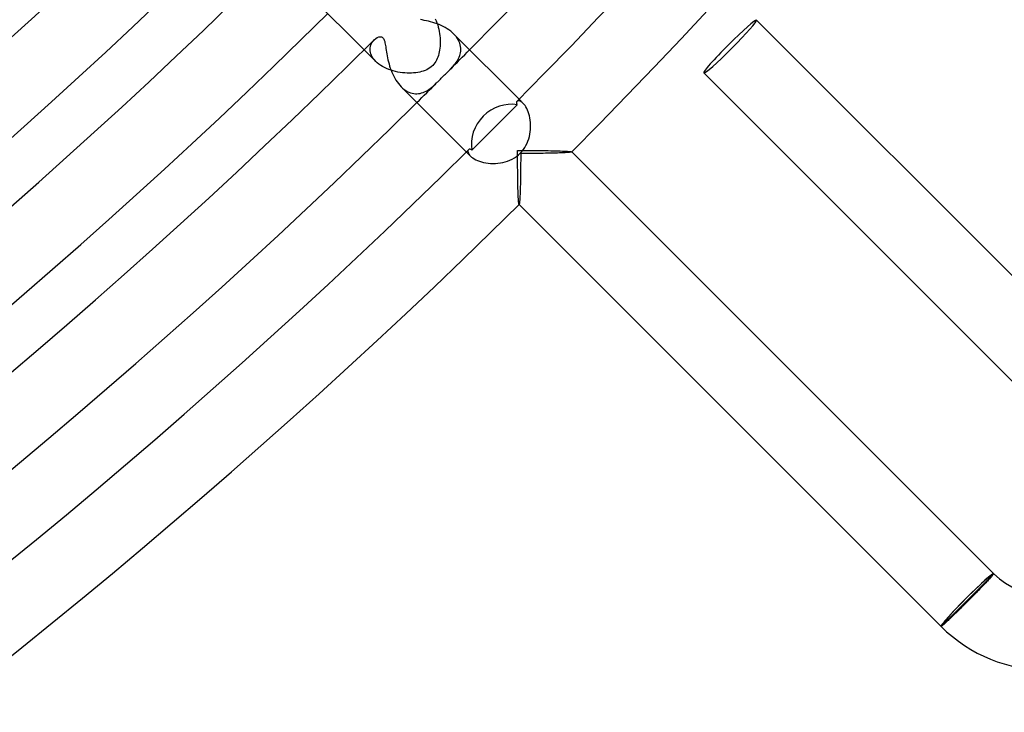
# Model space of a CAD drawing. Header units: millimetres. Extents: x -385 to 385, y -385 to 385.
# Tile 53 of 103: x 216 to 269, y -273 to -235. Entities that reach past the tile are written whole.
import ezdxf

# ---------------------------------------------------------------- set-up
doc = ezdxf.new("R2010")
doc.units = ezdxf.units.MM
doc.layers.add('HIDDEN', color=7, linetype='Continuous')
doc.layers.add('THICK', color=7, linetype='Continuous')

msp = doc.modelspace()

# ---------------------------------------------------------------- linework, layer by layer
at = {"layer": 'HIDDEN'}
for p, q in [((238.042, -235.388), (238.089, -235.496)), ((238.089, -235.496), (238.131, -235.606)), ((238.131, -235.606), (238.169, -235.719)), ((238.169, -235.719), (238.202, -235.834)), ((238.202, -235.834), (238.23, -235.951)), ((238.23, -235.951), (238.254, -236.069)), ((234.722, -236.565), (234.769, -236.515)), ((238.254, -236.069), (238.273, -236.187)), ((238.273, -236.187), (238.288, -236.304)), ((238.288, -236.304), (238.298, -236.421)), ((238.298, -236.421), (238.304, -236.535)), ((238.304, -236.535), (238.306, -236.648)), ((239.109, -236.285), (239.036, -236.207)), ((239.175, -236.367), (239.109, -236.285)), ((239.233, -236.45), (239.175, -236.367)), ((239.283, -236.534), (239.233, -236.45)), ((239.324, -236.619), (239.283, -236.534)), ((234.225, -237.053), (234.852, -237.68)), ((234.549, -237.035), (234.553, -236.958)), ((234.553, -237.113), (234.549, -237.035)), ((234.553, -236.958), (234.565, -236.885)), ((234.565, -236.885), (234.584, -236.814)), ((234.584, -236.814), (234.61, -236.746)), ((234.61, -236.746), (234.642, -236.682)), ((234.642, -236.682), (234.679, -236.621)), ((234.679, -236.621), (234.722, -236.565)), ((238.274, -237.069), (238.257, -237.166)), ((238.288, -236.969), (238.274, -237.069)), ((238.298, -236.865), (238.288, -236.969)), ((238.304, -236.758), (238.298, -236.865)), ((238.306, -236.648), (238.304, -236.758)), ((239.358, -236.704), (239.324, -236.619)), ((239.383, -236.79), (239.358, -236.704)), ((239.4, -236.876), (239.383, -236.79)), ((239.409, -236.96), (239.4, -236.876)), ((239.406, -237.127), (239.411, -237.044)), ((239.411, -237.044), (239.409, -236.96)), ((234.566, -237.193), (234.553, -237.113)), ((234.589, -237.274), (234.566, -237.193)), ((234.621, -237.356), (234.589, -237.274)), ((234.664, -237.439), (234.621, -237.356)), ((234.716, -237.521), (234.664, -237.439)), ((234.779, -237.601), (234.716, -237.521)), ((234.852, -237.68), (234.779, -237.601)), ((238.111, -237.607), (238.068, -237.685)), ((238.148, -237.526), (238.111, -237.607)), ((238.182, -237.441), (238.148, -237.526)), ((238.211, -237.352), (238.182, -237.441)), ((238.236, -237.261), (238.211, -237.352)), ((238.257, -237.166), (238.236, -237.261)), ((239.206, -237.665), (239.249, -237.594)), ((239.249, -237.594), (239.288, -237.521)), ((239.288, -237.521), (239.322, -237.446)), ((239.322, -237.446), (239.352, -237.369)), ((239.352, -237.369), (239.376, -237.29)), ((239.376, -237.29), (239.394, -237.209)), ((239.394, -237.209), (239.406, -237.127)), ((234.931, -237.754), (234.852, -237.68)), ((235.018, -237.824), (234.931, -237.754)), ((235.112, -237.89), (235.018, -237.824)), ((235.213, -237.952), (235.112, -237.89)), ((235.32, -238.009), (235.213, -237.952)), ((235.432, -238.062), (235.32, -238.009)), ((235.548, -238.11), (235.432, -238.062)), ((235.667, -238.152), (235.548, -238.11)), ((237.579, -238.125), (237.49, -238.163)), ((237.666, -238.079), (237.579, -238.125)), ((237.749, -238.027), (237.666, -238.079)), ((237.828, -237.968), (237.749, -238.027)), ((237.901, -237.901), (237.828, -237.968)), ((237.963, -237.833), (237.901, -237.901)), ((238.019, -237.761), (237.963, -237.833)), ((238.068, -237.685), (238.019, -237.761)), ((238.796, -238.147), (238.83, -238.113)), ((238.83, -238.113), (238.892, -238.05)), ((238.892, -238.05), (238.951, -237.987)), ((238.951, -237.987), (239.008, -237.925)), ((239.008, -237.925), (239.061, -237.863)), ((239.061, -237.863), (239.112, -237.799)), ((239.112, -237.799), (239.16, -237.733)), ((239.16, -237.733), (239.206, -237.665)), ((235.788, -238.189), (235.667, -238.152)), ((235.912, -238.221), (235.788, -238.189)), ((236.036, -238.248), (235.912, -238.221)), ((236.161, -238.269), (236.036, -238.248)), ((236.285, -238.286), (236.161, -238.269)), ((236.408, -238.297), (236.285, -238.286)), ((236.53, -238.304), (236.408, -238.297)), ((236.65, -238.306), (236.53, -238.304)), ((236.767, -238.303), (236.65, -238.306)), ((236.881, -238.296), (236.767, -238.303)), ((236.993, -238.285), (236.881, -238.296)), ((237.1, -238.269), (236.993, -238.285)), ((237.204, -238.249), (237.1, -238.269)), ((237.304, -238.225), (237.204, -238.249)), ((237.399, -238.196), (237.304, -238.225)), ((237.49, -238.163), (237.399, -238.196)), ((238.245, -238.696), (238.28, -238.66)), ((238.28, -238.66), (238.315, -238.623)), ((238.315, -238.623), (238.352, -238.585)), ((238.352, -238.585), (238.39, -238.547)), ((238.39, -238.547), (238.429, -238.507)), ((238.429, -238.507), (238.468, -238.468)), ((238.468, -238.468), (238.506, -238.431)), ((238.506, -238.431), (238.543, -238.394)), ((238.543, -238.394), (238.581, -238.357)), ((238.581, -238.357), (238.618, -238.321)), ((238.618, -238.321), (238.655, -238.285)), ((238.655, -238.285), (238.691, -238.25)), ((238.691, -238.25), (238.727, -238.215)), ((238.727, -238.215), (238.762, -238.181)), ((238.762, -238.181), (238.796, -238.147)), ((236.208, -239.036), (236.287, -239.11)), ((236.287, -239.11), (236.368, -239.176)), ((236.368, -239.176), (236.453, -239.235)), ((237.623, -239.232), (237.699, -239.184)), ((237.699, -239.184), (237.773, -239.131)), ((237.773, -239.131), (237.845, -239.075)), ((237.845, -239.075), (237.915, -239.016)), ((237.915, -239.016), (237.982, -238.956)), ((237.982, -238.956), (238.049, -238.893)), ((238.049, -238.893), (238.113, -238.83)), ((238.113, -238.83), (238.145, -238.798)), ((238.145, -238.798), (238.177, -238.765)), ((238.177, -238.765), (238.21, -238.731)), ((238.21, -238.731), (238.245, -238.696)), ((236.453, -239.235), (236.538, -239.285)), ((236.538, -239.285), (236.625, -239.327)), ((236.625, -239.327), (236.712, -239.36)), ((236.712, -239.36), (236.799, -239.385)), ((236.799, -239.385), (236.886, -239.401)), ((236.886, -239.401), (236.972, -239.41)), ((236.972, -239.41), (237.058, -239.411)), ((237.058, -239.411), (237.142, -239.404)), ((237.142, -239.404), (237.226, -239.391)), ((237.226, -239.391), (237.308, -239.371)), ((237.308, -239.371), (237.388, -239.345)), ((237.388, -239.345), (237.468, -239.313)), ((237.468, -239.313), (237.546, -239.275)), ((237.546, -239.275), (237.623, -239.232)), ((242.533, -239.705), (242.757, -239.929)), ((242.442, -239.805), (242.417, -239.822)), ((242.473, -239.795), (242.442, -239.805)), ((242.51, -239.792), (242.473, -239.795)), ((242.553, -239.799), (242.51, -239.792)), ((242.599, -239.815), (242.553, -239.799)), ((242.649, -239.842), (242.599, -239.815)), ((242.702, -239.879), (242.649, -239.842)), ((242.757, -239.928), (242.702, -239.879)), ((242.805, -239.981), (242.757, -239.928)), ((242.854, -240.044), (242.805, -239.981)), ((242.901, -240.116), (242.854, -240.044)), ((242.946, -240.197), (242.901, -240.116)), ((242.988, -240.286), (242.946, -240.197)), ((243.027, -240.382), (242.988, -240.286)), ((243.061, -240.485), (243.027, -240.382)), ((243.091, -240.594), (243.061, -240.485)), ((243.116, -240.709), (243.091, -240.594)), ((243.134, -240.828), (243.116, -240.709)), ((243.147, -240.95), (243.134, -240.828)), ((243.154, -241.074), (243.147, -240.95)), ((243.148, -241.326), (243.154, -241.2)), ((243.154, -241.2), (243.154, -241.074)), ((243.012, -241.952), (243.053, -241.83)), ((243.053, -241.83), (243.088, -241.706)), ((243.088, -241.706), (243.115, -241.58)), ((243.115, -241.58), (243.135, -241.454)), ((243.135, -241.454), (243.148, -241.326)), ((242.768, -242.403), (242.841, -242.297)), ((242.841, -242.297), (242.905, -242.186)), ((242.905, -242.186), (242.962, -242.071)), ((242.962, -242.071), (243.012, -241.952)), ((239.705, -242.534), (239.929, -242.757)), ((239.795, -242.473), (239.792, -242.51)), ((239.792, -242.51), (239.799, -242.553)), ((239.805, -242.442), (239.795, -242.473)), ((239.799, -242.553), (239.815, -242.599)), ((239.822, -242.417), (239.805, -242.442)), ((239.815, -242.599), (239.842, -242.65)), ((239.842, -242.65), (239.879, -242.702)), ((239.879, -242.702), (239.928, -242.757)), ((239.928, -242.757), (239.984, -242.808)), ((239.984, -242.808), (240.05, -242.858)), ((240.05, -242.858), (240.126, -242.907)), ((242.168, -242.915), (242.284, -242.849)), ((242.284, -242.849), (242.395, -242.774)), ((242.395, -242.774), (242.501, -242.691)), ((242.501, -242.691), (242.599, -242.599)), ((242.599, -242.599), (242.687, -242.504)), ((242.621, -242.621), (242.62, -242.799)), ((242.62, -242.799), (242.62, -242.976)), ((242.778, -242.62), (242.621, -242.621)), ((242.687, -242.504), (242.768, -242.403)), ((242.934, -242.62), (242.778, -242.62)), ((243.088, -242.619), (242.934, -242.62)), ((243.24, -242.618), (243.088, -242.619)), ((243.39, -242.616), (243.24, -242.618)), ((243.537, -242.615), (243.39, -242.616)), ((243.682, -242.613), (243.537, -242.615)), ((243.823, -242.611), (243.682, -242.613)), ((243.96, -242.608), (243.823, -242.611)), ((244.093, -242.606), (243.96, -242.608)), ((244.223, -242.603), (244.093, -242.606)), ((244.349, -242.6), (244.223, -242.603)), ((244.471, -242.596), (244.349, -242.6)), ((244.589, -242.593), (244.471, -242.596)), ((244.702, -242.589), (244.589, -242.593)), ((244.809, -242.584), (244.702, -242.589)), ((244.909, -242.58), (244.809, -242.584)), ((245.002, -242.575), (244.909, -242.58)), ((245.086, -242.57), (245.002, -242.575)), ((245.161, -242.565), (245.086, -242.57)), ((245.226, -242.559), (245.161, -242.565)), ((245.279, -242.554), (245.226, -242.559)), ((245.319, -242.548), (245.279, -242.554)), ((245.346, -242.542), (245.319, -242.548)), ((245.36, -242.536), (245.346, -242.542)), ((245.359, -242.531), (245.36, -242.532)), ((245.36, -242.532), (245.361, -242.533)), ((245.361, -242.534), (245.36, -242.535)), ((245.36, -242.535), (245.36, -242.536)), ((245.361, -242.533), (245.361, -242.533)), ((245.361, -242.533), (245.361, -242.534)), ((240.126, -242.907), (240.211, -242.953)), ((240.211, -242.953), (240.305, -242.997)), ((240.305, -242.997), (240.408, -243.036)), ((240.408, -243.036), (240.518, -243.071)), ((240.518, -243.071), (240.633, -243.1)), ((240.633, -243.1), (240.753, -243.123)), ((240.753, -243.123), (240.878, -243.14)), ((240.878, -243.14), (241.007, -243.151)), ((241.007, -243.151), (241.137, -243.155)), ((241.137, -243.155), (241.269, -243.152)), ((241.269, -243.152), (241.401, -243.141)), ((241.401, -243.141), (241.533, -243.123)), ((241.533, -243.123), (241.665, -243.097)), ((241.665, -243.097), (241.794, -243.064)), ((241.794, -243.064), (241.922, -243.023)), ((241.922, -243.023), (242.047, -242.973)), ((242.047, -242.973), (242.168, -242.915)), ((242.617, -243.322), (242.615, -243.491)), ((242.619, -243.15), (242.617, -243.322)), ((242.62, -242.976), (242.619, -243.15)), ((242.611, -243.816), (242.608, -243.972)), ((242.613, -243.656), (242.611, -243.816)), ((242.615, -243.491), (242.613, -243.656)), ((242.598, -244.411), (242.594, -244.547)), ((242.602, -244.269), (242.598, -244.411)), ((242.605, -244.123), (242.602, -244.269)), ((242.608, -243.972), (242.605, -244.123)), ((242.58, -244.913), (242.574, -245.018)), ((242.585, -244.799), (242.58, -244.913)), ((242.59, -244.677), (242.585, -244.799)), ((242.594, -244.547), (242.59, -244.677)), ((242.532, -245.36), (242.531, -245.359)), ((242.533, -245.361), (242.532, -245.36)), ((242.534, -245.361), (242.533, -245.361)), ((242.533, -245.361), (242.533, -245.361)), ((242.535, -245.36), (242.534, -245.361)), ((242.536, -245.36), (242.535, -245.36)), ((242.543, -245.344), (242.536, -245.36)), ((242.549, -245.31), (242.543, -245.344)), ((242.556, -245.259), (242.549, -245.31)), ((242.562, -245.192), (242.556, -245.259)), ((242.568, -245.111), (242.562, -245.192)), ((242.574, -245.018), (242.568, -245.111)), ((267.65, -265.56), (267.606, -265.607)), ((267.692, -265.516), (267.65, -265.56)), ((267.731, -265.474), (267.692, -265.516)), ((267.768, -265.434), (267.731, -265.474)), ((267.802, -265.397), (267.768, -265.434)), ((267.833, -265.362), (267.802, -265.397)), ((267.862, -265.33), (267.833, -265.362)), ((267.888, -265.301), (267.862, -265.33)), ((267.911, -265.274), (267.888, -265.301)), ((267.932, -265.25), (267.911, -265.274)), ((267.95, -265.229), (267.932, -265.25)), ((267.964, -265.211), (267.95, -265.229)), ((267.976, -265.196), (267.964, -265.211)), ((267.985, -265.184), (267.976, -265.196)), ((267.991, -265.175), (267.985, -265.184)), ((267.994, -265.168), (267.991, -265.175)), ((267.993, -265.165), (267.994, -265.168)), ((267.127, -266.106), (267.067, -266.168)), ((267.187, -266.045), (267.127, -266.106)), ((267.245, -265.985), (267.187, -266.045)), ((267.302, -265.926), (267.245, -265.985)), ((267.357, -265.868), (267.302, -265.926)), ((267.411, -265.813), (267.357, -265.868)), ((267.463, -265.758), (267.411, -265.813)), ((267.513, -265.706), (267.463, -265.758)), ((267.561, -265.655), (267.513, -265.706)), ((267.606, -265.607), (267.561, -265.655)), ((266.621, -266.621), (266.554, -266.688)), ((266.686, -266.555), (266.621, -266.621)), ((266.751, -266.49), (266.686, -266.555)), ((266.816, -266.424), (266.751, -266.49)), ((266.88, -266.359), (266.816, -266.424)), ((266.943, -266.295), (266.88, -266.359)), ((267.005, -266.231), (266.943, -266.295)), ((267.067, -266.168), (267.005, -266.231)), ((266.093, -267.145), (266.031, -267.206)), ((266.157, -267.082), (266.093, -267.145)), ((266.222, -267.018), (266.157, -267.082)), ((266.287, -266.953), (266.222, -267.018)), ((266.353, -266.888), (266.287, -266.953)), ((266.42, -266.822), (266.353, -266.888)), ((266.487, -266.755), (266.42, -266.822)), ((266.554, -266.688), (266.487, -266.755)), ((265.539, -267.677), (265.495, -267.718)), ((265.586, -267.633), (265.539, -267.677)), ((265.635, -267.587), (265.586, -267.633)), ((265.686, -267.538), (265.635, -267.587)), ((265.74, -267.487), (265.686, -267.538)), ((265.795, -267.435), (265.74, -267.487)), ((265.851, -267.38), (265.795, -267.435)), ((265.91, -267.324), (265.851, -267.38)), ((265.97, -267.266), (265.91, -267.324)), ((266.031, -267.206), (265.97, -267.266)), ((265.169, -267.994), (265.165, -267.993)), ((265.176, -267.991), (265.169, -267.994)), ((265.186, -267.985), (265.176, -267.991)), ((265.199, -267.976), (265.186, -267.985)), ((265.215, -267.964), (265.199, -267.976)), ((265.235, -267.949), (265.215, -267.964)), ((265.257, -267.93), (265.235, -267.949)), ((265.283, -267.909), (265.257, -267.93)), ((265.311, -267.884), (265.283, -267.909)), ((265.343, -267.856), (265.311, -267.884)), ((265.377, -267.826), (265.343, -267.856)), ((265.414, -267.793), (265.377, -267.826)), ((265.453, -267.757), (265.414, -267.793)), ((265.495, -267.718), (265.453, -267.757))]:
    msp.add_line(p, q, dxfattribs=at)
for start, end in [(315.08607, 315.33977), (314.66025, 314.91389)]:
    msp.add_arc((0, 0), 337.25, start, end, dxfattribs=at)
for start_param, end_param in [(-1.570796, 0), (3.141593, 4.712389)]:
    msp.add_ellipse((253.851, -236.881), major_axis=(1.414, 1.414), ratio=0.066519, start_param=start_param, end_param=end_param, dxfattribs=at)
at = {"layer": 'THICK'}
for p, q in [((231.371, -234.2), (234.225, -237.053)), ((237.345, -235.453), (237.241, -235.435)), ((237.453, -235.474), (237.345, -235.453)), ((237.563, -235.497), (237.453, -235.474)), ((237.677, -235.523), (237.563, -235.497)), ((276.479, -256.68), (255.266, -235.467)), ((237.791, -235.553), (237.677, -235.523)), ((237.905, -235.585), (237.791, -235.553)), ((238.019, -235.622), (237.905, -235.585)), ((238.133, -235.662), (238.019, -235.622)), ((238.246, -235.706), (238.133, -235.662)), ((238.357, -235.754), (238.246, -235.706)), ((238.466, -235.807), (238.357, -235.754)), ((238.572, -235.863), (238.466, -235.807)), ((238.675, -235.924), (238.572, -235.863)), ((238.773, -235.989), (238.675, -235.924)), ((238.867, -236.059), (238.773, -235.989)), ((234.769, -236.515), (234.849, -236.445)), ((234.849, -236.445), (234.933, -236.394)), ((234.933, -236.394), (235.016, -236.361)), ((235.016, -236.361), (235.09, -236.35)), ((235.09, -236.35), (235.15, -236.357)), ((235.15, -236.357), (235.195, -236.377)), ((235.195, -236.377), (235.23, -236.405)), ((235.23, -236.405), (235.26, -236.443)), ((235.26, -236.443), (235.286, -236.489)), ((235.286, -236.489), (235.308, -236.545)), ((235.308, -236.545), (235.327, -236.607)), ((238.955, -236.131), (238.867, -236.059)), ((239.036, -236.207), (238.955, -236.131)), ((239.036, -236.207), (242.533, -239.705)), ((235.327, -236.607), (235.344, -236.675)), ((235.344, -236.675), (235.358, -236.748)), ((235.358, -236.748), (235.371, -236.824)), ((235.371, -236.824), (235.383, -236.903)), ((235.383, -236.903), (235.396, -236.988)), ((235.396, -236.988), (235.409, -237.078)), ((235.409, -237.078), (235.424, -237.173)), ((235.424, -237.173), (235.441, -237.272)), ((235.441, -237.272), (235.459, -237.375)), ((235.459, -237.375), (235.48, -237.482)), ((235.48, -237.482), (235.503, -237.592)), ((235.503, -237.592), (235.53, -237.703)), ((235.53, -237.703), (235.559, -237.815)), ((235.559, -237.815), (235.592, -237.927)), ((235.592, -237.927), (235.628, -238.039)), ((235.628, -238.039), (235.668, -238.15)), ((235.668, -238.15), (235.712, -238.261)), ((235.712, -238.261), (235.76, -238.37)), ((235.76, -238.37), (235.812, -238.477)), ((235.812, -238.477), (235.868, -238.581)), ((235.868, -238.581), (235.928, -238.681)), ((273.65, -259.508), (252.437, -238.295)), ((235.928, -238.681), (235.992, -238.777)), ((235.992, -238.777), (236.06, -238.869)), ((236.06, -238.869), (236.132, -238.956)), ((236.132, -238.956), (236.208, -239.036)), ((236.207, -239.036), (239.705, -242.534)), ((242.435, -240.007), (242.029, -240.415)), ((242.395, -239.864), (242.392, -239.881)), ((242.392, -239.881), (242.392, -239.899)), ((242.392, -239.899), (242.395, -239.919)), ((242.4, -239.848), (242.395, -239.864)), ((242.395, -239.919), (242.4, -239.939)), ((242.408, -239.834), (242.4, -239.848)), ((242.4, -239.939), (242.409, -239.961)), ((242.417, -239.822), (242.408, -239.834)), ((242.409, -239.961), (242.42, -239.984)), ((242.42, -239.984), (242.435, -240.007)), ((242.029, -240.415), (241.626, -240.82)), ((241.223, -241.223), (240.82, -241.626)), ((241.626, -240.82), (241.223, -241.223)), ((240.82, -241.626), (240.415, -242.029)), ((240.415, -242.029), (240.007, -242.435)), ((239.834, -242.408), (239.822, -242.417)), ((239.848, -242.4), (239.834, -242.408)), ((239.863, -242.395), (239.848, -242.4)), ((239.88, -242.392), (239.863, -242.395)), ((239.899, -242.392), (239.88, -242.392)), ((239.918, -242.395), (239.899, -242.392)), ((239.939, -242.4), (239.918, -242.395)), ((239.961, -242.409), (239.939, -242.4)), ((239.984, -242.42), (239.961, -242.409)), ((240.007, -242.435), (239.984, -242.42)), ((242.455, -242.608), (242.455, -242.455)), ((242.455, -242.455), (242.608, -242.455)), ((242.455, -242.761), (242.455, -242.608)), ((242.455, -242.915), (242.455, -242.761)), ((242.608, -242.455), (242.761, -242.455)), ((242.761, -242.455), (242.915, -242.455)), ((242.915, -242.455), (243.068, -242.456)), ((243.068, -242.456), (243.22, -242.457)), ((243.22, -242.457), (243.371, -242.458)), ((243.371, -242.458), (243.521, -242.459)), ((243.521, -242.459), (243.669, -242.461)), ((243.669, -242.461), (243.816, -242.463)), ((243.816, -242.463), (243.96, -242.465)), ((243.96, -242.465), (244.101, -242.467)), ((244.101, -242.467), (244.239, -242.47)), ((244.239, -242.47), (244.373, -242.473)), ((244.373, -242.473), (244.503, -242.476)), ((244.503, -242.476), (244.627, -242.479)), ((244.627, -242.479), (244.746, -242.483)), ((244.746, -242.483), (244.857, -242.487)), ((244.857, -242.487), (244.961, -242.492)), ((244.961, -242.492), (245.055, -242.497)), ((245.055, -242.497), (245.139, -242.502)), ((245.139, -242.502), (245.211, -242.507)), ((245.211, -242.507), (245.27, -242.513)), ((245.27, -242.513), (245.315, -242.519)), ((245.315, -242.519), (245.345, -242.525)), ((245.345, -242.525), (245.359, -242.531)), ((267.993, -265.165), (245.36, -242.531)), ((242.456, -243.068), (242.455, -242.915)), ((242.457, -243.22), (242.456, -243.068)), ((242.458, -243.371), (242.457, -243.22)), ((242.459, -243.521), (242.458, -243.371)), ((242.461, -243.669), (242.459, -243.521)), ((242.463, -243.816), (242.461, -243.669)), ((242.465, -243.96), (242.463, -243.816)), ((242.467, -244.101), (242.465, -243.96)), ((242.47, -244.239), (242.467, -244.101)), ((242.473, -244.373), (242.47, -244.239)), ((242.476, -244.503), (242.473, -244.373)), ((242.479, -244.627), (242.476, -244.503)), ((242.483, -244.746), (242.479, -244.627)), ((242.487, -244.857), (242.483, -244.746)), ((242.492, -244.961), (242.487, -244.857)), ((242.497, -245.055), (242.492, -244.961)), ((242.502, -245.139), (242.497, -245.055)), ((242.507, -245.211), (242.502, -245.139)), ((242.513, -245.27), (242.507, -245.211)), ((242.519, -245.315), (242.513, -245.27)), ((242.525, -245.345), (242.519, -245.315)), ((242.531, -245.359), (242.525, -245.345)), ((265.165, -267.993), (242.531, -245.36)), ((267.993, -265.165), (265.165, -267.993))]:
    msp.add_line(p, q, dxfattribs=at)
for centre, radius, start, end in [((0, 0), 337.25, 315.33977, 359.66024), ((0, 0), 341, 315.30832, 359.69169), ((0, 0), 345, 315.33215, 359.66786), ((0, 0), 310.25, 270.36935, 314.63062), ((0, 0), 313, 270.28037, 314.71966), ((0, 0), 317, 270.3615, 314.63853), ((0, 0), 319.75, 270.25905, 314.74092), ((0, 0), 323.75, 270.35393, 314.64604), ((0, 0), 326.5, 270.23648, 314.76349), ((0, 0), 330.5, 270.34672, 314.65326), ((0, 0), 333.25, 270.21224, 314.78779), ((0, 0), 337.25, 270.33978, 314.66025), ((0, 0), 341, 270.30833, 314.6917), ((0, 0), 345, 270.33216, 314.66787), ((270.822, -262.337), 8, 225, 45), ((270.822, -262.337), 4, 225, 45)]:
    msp.add_arc(centre, radius, start, end, dxfattribs=at)
for centre, major_axis, ratio, start_param, end_param in [((253.851, -236.881), (1.414, 1.414), 0.066519, 0, 1.570796), ((253.851, -236.881), (1.414, 1.414), 0.066519, 1.570796, 3.141593), ((241.857, -241.857), (-1.414, -1.414), 0.876667, -2.60258, -1.570796), ((241.857, -241.857), (-1.414, -1.414), 0.876667, -1.570796, -0.539013), ((266.579, -266.579), (1.344, 1.344), 0.058722, 0, 3.141593), ((266.579, -266.579), (-1.414, -1.414), 0.058722, 3.141593, 4.712389), ((266.579, -266.579), (-1.414, -1.414), 0.058722, -1.570796, 0)]:
    msp.add_ellipse(centre, major_axis=major_axis, ratio=ratio, start_param=start_param, end_param=end_param, dxfattribs=at)

doc.saveas('drawing.dxf')
